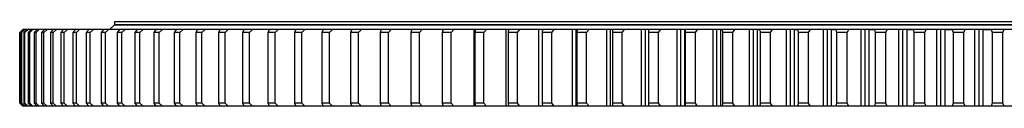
# Model space of a CAD drawing. Header units: millimetres. Extents: x -91 to 13095, y 5119 to 15556.
# Tile 3 of 14: x 1846 to 3131, y 10356 to 10466. Entities that reach past the tile are written whole.
import ezdxf

# ---------------------------------------------------------------- set-up
doc = ezdxf.new("R2010")
doc.units = ezdxf.units.MM
doc.header["$LTSCALE"] = 50

msp = doc.modelspace()

# ---------------------------------------------------------------- linework, layer by layer
at = {"color": 7, "linetype": 'Continuous', "lineweight": 25}
for p, q in [((1969.4, 10466.4), (1969.4, 10462.4)), ((4326.4, 10466.4), (1969.4, 10466.4)), ((1849.6, 10456.4), (1845.6, 10452.4)), ((1845.9, 10452.4), (1845.6, 10452.4)), ((1845.6, 10452.4), (1845.6, 10360.4)), ((1845.9, 10452.4), (1849.9, 10456.4)), ((1845.9, 10360.4), (1845.9, 10452.4)), ((1851.2, 10456.4), (1847.3, 10452.4)), ((1848.2, 10452.4), (1847.3, 10452.4)), ((1847.3, 10452.4), (1847.3, 10360.4)), ((1848.2, 10452.4), (1852.2, 10456.4)), ((1848.2, 10360.4), (1848.2, 10452.4)), ((1849.9, 10456.4), (1849.6, 10456.4)), ((1851.1, 10456.4), (1849.9, 10456.4)), ((1854.9, 10456.4), (1851.1, 10452.4)), ((1852.5, 10452.4), (1851.1, 10452.4)), ((1851.1, 10452.4), (1851.1, 10360.4)), ((1852.2, 10456.4), (1851.2, 10456.4)), ((1854.7, 10456.4), (1852.2, 10456.4)), ((1852.5, 10452.4), (1856.6, 10456.4)), ((1852.5, 10360.4), (1852.5, 10452.4)), ((1856.6, 10456.4), (1854.9, 10456.4)), ((1860.4, 10456.4), (1856.6, 10456.4)), ((1860.6, 10456.4), (1856.8, 10452.4)), ((1858.7, 10452.4), (1856.8, 10452.4)), ((1856.8, 10452.4), (1856.8, 10360.4)), ((1858.7, 10452.4), (1862.9, 10456.4)), ((1858.7, 10360.4), (1858.7, 10452.4)), ((1862.9, 10456.4), (1860.6, 10456.4)), ((1868, 10456.4), (1862.9, 10456.4)), ((1868.2, 10456.4), (1864.5, 10452.4)), ((1867, 10452.4), (1864.5, 10452.4)), ((1864.5, 10452.4), (1864.5, 10360.4)), ((1867, 10452.4), (1871.2, 10456.4)), ((1867, 10360.4), (1867, 10452.4)), ((1871.2, 10456.4), (1868.2, 10456.4)), ((1877.7, 10456.4), (1871.2, 10456.4)), ((1877.8, 10456.4), (1874.2, 10452.4)), ((1877.3, 10452.4), (1874.2, 10452.4)), ((1874.2, 10452.4), (1874.2, 10360.4)), ((1877.3, 10452.4), (1881.5, 10456.4)), ((1877.3, 10360.4), (1877.3, 10452.4)), ((1881.5, 10456.4), (1877.8, 10456.4)), ((1889.2, 10456.4), (1881.5, 10456.4)), ((1889.4, 10456.4), (1885.9, 10452.4)), ((1889.5, 10452.4), (1885.9, 10452.4)), ((1885.9, 10452.4), (1885.9, 10360.4)), ((1893.7, 10456.4), (1889.4, 10456.4)), ((1889.5, 10452.4), (1893.7, 10456.4)), ((1889.5, 10360.4), (1889.5, 10452.4)), ((1902.8, 10456.4), (1893.7, 10456.4)), ((1902.9, 10456.4), (1899.5, 10452.4)), ((1903.6, 10452.4), (1899.5, 10452.4)), ((1899.5, 10452.4), (1899.5, 10360.4)), ((1907.9, 10456.4), (1902.9, 10456.4)), ((1903.6, 10452.4), (1907.9, 10456.4)), ((1903.6, 10360.4), (1903.6, 10452.4)), ((1918.2, 10456.4), (1907.9, 10456.4)), ((1918.4, 10456.4), (1915.1, 10452.4)), ((1919.7, 10452.4), (1915.1, 10452.4)), ((1915.1, 10452.4), (1915.1, 10360.4)), ((1923.9, 10456.4), (1918.4, 10456.4)), ((1919.7, 10452.4), (1923.9, 10456.4)), ((1919.7, 10360.4), (1919.7, 10452.4)), ((1935.5, 10456.4), (1923.9, 10456.4)), ((1935.7, 10456.4), (1932.5, 10452.4)), ((1937.6, 10452.4), (1932.5, 10452.4)), ((1932.5, 10452.4), (1932.5, 10360.4)), ((1941.9, 10456.4), (1935.7, 10456.4)), ((1937.6, 10452.4), (1941.9, 10456.4)), ((1937.6, 10360.4), (1937.6, 10452.4)), ((1954.7, 10456.4), (1941.9, 10456.4)), ((1954.9, 10456.4), (1951.8, 10452.4)), ((1957.5, 10452.4), (1951.8, 10452.4)), ((1951.8, 10452.4), (1951.8, 10360.4)), ((1961.7, 10456.4), (1954.9, 10456.4)), ((1957.5, 10452.4), (1961.7, 10456.4)), ((1957.5, 10360.4), (1957.5, 10452.4)), ((1975.8, 10456.4), (1961.7, 10456.4)), ((1968.9, 10461.9), (1962.9, 10456.5)), ((4326.9, 10461.9), (1968.9, 10461.9)), ((4326.4, 10462.4), (1969.4, 10462.4)), ((1969.4, 10456.5), (1969.4, 10456.4)), ((1975.9, 10456.4), (1973, 10452.4)), ((1973, 10452.4), (1973, 10360.4)), ((1979.1, 10452.4), (1973, 10452.4)), ((1983.4, 10456.4), (1975.9, 10456.4)), ((1976.4, 10462.4), (1976.4, 10461.9)), ((1979.1, 10452.4), (1983.4, 10456.4)), ((1979.1, 10360.4), (1979.1, 10452.4)), ((1998.6, 10456.4), (1983.4, 10456.4)), ((1998.8, 10456.4), (1995.9, 10452.4)), ((2002.6, 10452.4), (1995.9, 10452.4)), ((1995.9, 10452.4), (1995.9, 10360.4)), ((2006.8, 10456.4), (1998.8, 10456.4)), ((2002.6, 10452.4), (2006.8, 10456.4)), ((2002.6, 10360.4), (2002.6, 10452.4)), ((2023.2, 10456.4), (2006.8, 10456.4)), ((2023.4, 10456.4), (2020.7, 10452.4)), ((2027.8, 10452.4), (2020.7, 10452.4)), ((2020.7, 10452.4), (2020.7, 10360.4)), ((2032, 10456.4), (2023.4, 10456.4)), ((2027.8, 10452.4), (2032, 10456.4)), ((2027.8, 10360.4), (2027.8, 10452.4)), ((2049.6, 10456.4), (2032, 10456.4)), ((2049.8, 10456.4), (2047.2, 10452.4)), ((2047.2, 10452.4), (2047.2, 10360.4)), ((2054.8, 10452.4), (2047.2, 10452.4)), ((2058.9, 10456.4), (2049.8, 10456.4)), ((2054.8, 10452.4), (2058.9, 10456.4)), ((2054.8, 10360.4), (2054.8, 10452.4)), ((2077.6, 10456.4), (2058.9, 10456.4)), ((2077.8, 10456.4), (2075.4, 10452.4)), ((2083.4, 10452.4), (2075.4, 10452.4)), ((2075.4, 10452.4), (2075.4, 10360.4)), ((2087.6, 10456.4), (2077.8, 10456.4)), ((2083.4, 10452.4), (2087.6, 10456.4)), ((2083.4, 10360.4), (2083.4, 10452.4)), ((2107.3, 10456.4), (2087.6, 10456.4)), ((2107.5, 10456.4), (2105.2, 10452.4)), ((2105.2, 10452.4), (2105.2, 10360.4)), ((2113.7, 10452.4), (2105.2, 10452.4)), ((2117.8, 10456.4), (2107.5, 10456.4)), ((2113.7, 10452.4), (2117.8, 10456.4)), ((2113.7, 10360.4), (2113.7, 10452.4)), ((2138.6, 10456.4), (2117.8, 10456.4)), ((2138.8, 10456.4), (2136.6, 10452.4)), ((2136.6, 10452.4), (2136.6, 10360.4)), ((2145.6, 10452.4), (2136.6, 10452.4)), ((2149.6, 10456.4), (2138.8, 10456.4)), ((2145.6, 10452.4), (2149.6, 10456.4)), ((2145.6, 10360.4), (2145.6, 10452.4)), ((2149.3, 10456.5), (2148.6, 10456.5)), ((2171.5, 10456.4), (2149.6, 10456.4)), ((2171.7, 10456.4), (2169.6, 10452.4)), ((2179, 10452.4), (2169.6, 10452.4)), ((2169.6, 10452.4), (2169.6, 10360.4)), ((2183, 10456.4), (2171.7, 10456.4)), ((2179, 10452.4), (2183, 10456.4)), ((2179, 10360.4), (2179, 10452.4)), ((2182.8, 10456.5), (2180.1, 10456.5)), ((2205.9, 10456.4), (2183, 10456.4)), ((2206, 10456.4), (2204.2, 10452.4)), ((2213.9, 10452.4), (2204.2, 10452.4)), ((2204.2, 10452.4), (2204.2, 10360.4)), ((2217.8, 10456.4), (2206, 10456.4)), ((2217.6, 10456.5), (2213, 10456.5)), ((2213.9, 10452.4), (2217.8, 10456.4)), ((2213.9, 10360.4), (2213.9, 10452.4)), ((2241.7, 10456.4), (2217.8, 10456.4)), ((2241.8, 10456.4), (2240.1, 10452.4)), ((2250.3, 10452.4), (2240.1, 10452.4)), ((2240.1, 10452.4), (2240.1, 10360.4)), ((2254.1, 10456.4), (2241.8, 10456.4)), ((2253.9, 10456.5), (2247.3, 10456.5)), ((2250.3, 10452.4), (2254.1, 10456.4)), ((2250.3, 10360.4), (2250.3, 10452.4)), ((2278.9, 10456.4), (2254.1, 10456.4)), ((2279.1, 10456.4), (2277.5, 10452.4)), ((2277.5, 10452.4), (2277.5, 10360.4)), ((2288, 10452.4), (2277.5, 10452.4)), ((2291.8, 10456.4), (2279.1, 10456.4)), ((2291.6, 10456.5), (2283.1, 10456.5)), ((2288, 10452.4), (2291.8, 10456.4)), ((2288, 10360.4), (2288, 10452.4)), ((2317.4, 10456.4), (2291.8, 10456.4)), ((2317.6, 10456.4), (2316.2, 10452.4)), ((2327.1, 10452.4), (2316.2, 10452.4)), ((2316.2, 10452.4), (2316.2, 10360.4)), ((2330.8, 10456.4), (2317.6, 10456.4)), ((2330.5, 10456.5), (2320.2, 10456.5)), ((2327.1, 10452.4), (2330.8, 10456.4)), ((2327.1, 10360.4), (2327.1, 10452.4)), ((2357.3, 10456.4), (2330.8, 10456.4)), ((2357.4, 10456.4), (2356.2, 10452.4)), ((2356.2, 10452.4), (2356.2, 10360.4)), ((2367.4, 10452.4), (2356.2, 10452.4)), ((2371, 10456.4), (2357.4, 10456.4)), ((2370.8, 10456.5), (2358.5, 10456.5)), ((2367.4, 10452.4), (2371, 10456.4)), ((2367.4, 10360.4), (2367.4, 10452.4)), ((2398.1, 10456.4), (2371, 10456.4)), ((2398.5, 10456.4), (2397.4, 10452.4)), ((2397.4, 10452.4), (2397.4, 10360.4)), ((2409, 10452.4), (2397.4, 10452.4)), ((2412.3, 10456.5), (2398.1, 10456.5)), ((2398.1, 10455), (2398.1, 10456.4)), ((2398.5, 10456.4), (2398.1, 10456.4)), ((2412.5, 10456.4), (2398.5, 10456.4)), ((2409, 10452.4), (2412.5, 10456.4)), ((2409, 10360.4), (2409, 10452.4)), ((2438.8, 10456.4), (2412.5, 10456.4)), ((2438.8, 10356.4), (2438.8, 10456.4)), ((2440.7, 10456.4), (2438.8, 10456.4)), ((2454.8, 10456.5), (2438.9, 10456.5)), ((2440.7, 10456.4), (2439.8, 10452.4)), ((2451.6, 10452.4), (2439.8, 10452.4)), ((2439.8, 10452.4), (2439.8, 10360.4)), ((2455, 10456.4), (2440.7, 10456.4)), ((2451.6, 10452.4), (2455, 10456.4)), ((2451.6, 10360.4), (2451.6, 10452.4)), ((2480.7, 10456.4), (2455, 10456.4)), ((2498.4, 10456.5), (2480.7, 10456.5)), ((2480.7, 10356.4), (2480.7, 10456.4)), ((2484, 10456.4), (2480.7, 10456.4)), ((2484, 10456.4), (2483.2, 10452.4)), ((2495.4, 10452.4), (2483.2, 10452.4)), ((2483.2, 10452.4), (2483.2, 10360.4)), ((2498.7, 10456.4), (2484, 10456.4)), ((2495.4, 10452.4), (2498.7, 10456.4)), ((2495.4, 10360.4), (2495.4, 10452.4)), ((2523.5, 10456.4), (2498.7, 10456.4)), ((2523.5, 10356.4), (2523.5, 10456.4)), ((2528.1, 10456.4), (2523.5, 10456.4)), ((2543.2, 10456.5), (2523.6, 10456.5)), ((2528.3, 10456.4), (2527.7, 10452.4)), ((2540.2, 10452.4), (2527.7, 10452.4)), ((2527.7, 10452.4), (2527.7, 10360.4)), ((2528.3, 10456.4), (2528.1, 10456.4)), ((2543.3, 10456.4), (2528.3, 10456.4)), ((2540.2, 10452.4), (2543.3, 10456.4)), ((2540.2, 10360.4), (2540.2, 10452.4)), ((2567.3, 10456.4), (2543.3, 10456.4)), ((2567.3, 10356.4), (2567.3, 10456.4)), ((2572.1, 10456.4), (2567.3, 10456.4)), ((2588.7, 10456.5), (2567.4, 10456.5)), ((2572.1, 10356.4), (2572.1, 10456.4)), ((2573.6, 10456.4), (2572.1, 10456.4)), ((2573.6, 10456.4), (2573.2, 10452.4)), ((2573.2, 10452.4), (2573.2, 10360.4)), ((2585.8, 10452.4), (2573.2, 10452.4)), ((2588.9, 10456.4), (2573.6, 10456.4)), ((2585.8, 10452.4), (2588.9, 10456.4)), ((2585.8, 10360.4), (2585.8, 10452.4)), ((2612.1, 10456.4), (2588.9, 10456.4)), ((2612.1, 10356.4), (2612.1, 10456.4)), ((2616.9, 10456.4), (2612.1, 10456.4)), ((2635.1, 10456.5), (2612.2, 10456.5)), ((2616.9, 10356.4), (2616.9, 10456.4)), ((2619.7, 10456.4), (2616.9, 10456.4)), ((2619.7, 10456.4), (2619.5, 10452.4)), ((2619.5, 10452.4), (2619.5, 10360.4)), ((2632.4, 10452.4), (2619.5, 10452.4)), ((2635.4, 10456.4), (2619.7, 10456.4)), ((2632.4, 10452.4), (2635.4, 10456.4)), ((2632.4, 10360.4), (2632.4, 10452.4)), ((2657.6, 10456.4), (2635.4, 10456.4)), ((2657.6, 10356.4), (2657.6, 10456.4)), ((2662.5, 10456.4), (2657.6, 10456.4)), ((2682.4, 10456.5), (2657.8, 10456.5)), ((2662.5, 10356.4), (2662.5, 10456.4)), ((2666.7, 10456.4), (2662.5, 10456.4)), ((2666.7, 10456.4), (2666.6, 10452.4)), ((2666.6, 10452.4), (2666.6, 10360.4)), ((2679.8, 10452.4), (2666.6, 10452.4)), ((2682.6, 10456.4), (2666.7, 10456.4)), ((2679.8, 10452.4), (2682.6, 10456.4)), ((2679.8, 10360.4), (2679.8, 10452.4)), ((2703.9, 10456.4), (2682.6, 10456.4)), ((2703.9, 10356.4), (2703.9, 10456.4)), ((2708.9, 10456.4), (2703.9, 10456.4)), ((2730.4, 10456.5), (2704, 10456.5)), ((2708.9, 10356.4), (2708.9, 10456.4)), ((2713.9, 10456.4), (2708.9, 10456.4)), ((2713.9, 10356.4), (2713.9, 10456.4)), ((2713.9, 10456.4), (2714.4, 10456.4)), ((2714.4, 10456.4), (2714.5, 10452.4)), ((2730.5, 10456.4), (2714.4, 10456.4)), ((2727.8, 10452.4), (2714.5, 10452.4)), ((2714.5, 10452.4), (2714.5, 10360.4)), ((2727.8, 10452.4), (2730.5, 10456.4)), ((2727.8, 10360.4), (2727.8, 10452.4)), ((2750.9, 10456.4), (2730.5, 10456.4)), ((2750.9, 10356.4), (2750.9, 10456.4)), ((2755.9, 10456.4), (2750.9, 10456.4)), ((2778.9, 10456.5), (2751, 10456.5)), ((2755.9, 10356.4), (2755.9, 10456.4)), ((2761, 10456.4), (2755.9, 10456.4)), ((2761, 10356.4), (2761, 10456.4)), ((2761, 10456.4), (2762.8, 10456.4)), ((2762.8, 10456.4), (2763.1, 10452.4)), ((2779.1, 10456.4), (2762.8, 10456.4)), ((2776.6, 10452.4), (2763.1, 10452.4)), ((2763.1, 10452.4), (2763.1, 10360.4)), ((2776.6, 10452.4), (2779.1, 10456.4)), ((2776.6, 10360.4), (2776.6, 10452.4)), ((2798.5, 10456.4), (2779.1, 10456.4)), ((2798.5, 10356.4), (2798.5, 10456.4)), ((2803.6, 10456.4), (2798.5, 10456.4)), ((2828.1, 10456.5), (2798.6, 10456.5)), ((2803.6, 10356.4), (2803.6, 10456.4)), ((2808.7, 10456.4), (2803.6, 10456.4)), ((2808.7, 10356.4), (2808.7, 10456.4)), ((2808.7, 10456.4), (2811.8, 10456.4)), ((2811.8, 10456.4), (2812.2, 10452.4)), ((2828.3, 10456.4), (2811.8, 10456.4)), ((2812.2, 10452.4), (2812.2, 10360.4)), ((2825.9, 10452.4), (2812.2, 10452.4)), ((2825.9, 10452.4), (2828.3, 10456.4)), ((2825.9, 10360.4), (2825.9, 10452.4)), ((2846.6, 10456.4), (2828.3, 10456.4)), ((2846.6, 10356.4), (2846.6, 10456.4)), ((2851.8, 10456.4), (2846.6, 10456.4)), ((2877.8, 10456.5), (2846.7, 10456.5)), ((2851.8, 10356.4), (2851.8, 10456.4)), ((2857, 10456.4), (2851.8, 10456.4)), ((2857, 10356.4), (2857, 10456.4)), ((2857, 10456.4), (2861.3, 10456.4)), ((2861.3, 10456.4), (2861.9, 10452.4)), ((2877.9, 10456.4), (2861.3, 10456.4)), ((2861.9, 10452.4), (2861.9, 10360.4)), ((2875.6, 10452.4), (2861.9, 10452.4)), ((2875.6, 10452.4), (2877.9, 10456.4)), ((2875.6, 10360.4), (2875.6, 10452.4)), ((2895.2, 10456.4), (2877.9, 10456.4)), ((2895.2, 10356.4), (2895.2, 10456.4)), ((2900.4, 10456.4), (2895.2, 10456.4)), ((2927.8, 10456.5), (2895.3, 10456.5)), ((2900.4, 10356.4), (2900.4, 10456.4)), ((2905.7, 10456.4), (2900.4, 10456.4)), ((2905.7, 10356.4), (2905.7, 10456.4)), ((2905.7, 10456.4), (2911.2, 10456.4)), ((2911.2, 10456.4), (2912, 10452.4)), ((2928, 10456.4), (2911.2, 10456.4)), ((2912, 10452.4), (2912, 10360.4)), ((2925.9, 10452.4), (2912, 10452.4)), ((2925.9, 10452.4), (2928, 10456.4)), ((2925.9, 10360.4), (2925.9, 10452.4)), ((2944.2, 10456.4), (2928, 10456.4)), ((2944.2, 10356.4), (2944.2, 10456.4)), ((2949.5, 10456.4), (2944.2, 10456.4)), ((2978.2, 10456.5), (2944.3, 10456.5)), ((2949.5, 10356.4), (2949.5, 10456.4)), ((2954.7, 10456.4), (2949.5, 10456.4)), ((2954.7, 10356.4), (2954.7, 10456.4)), ((2954.7, 10456.4), (2961.5, 10456.4)), ((2961.5, 10456.4), (2962.4, 10452.4)), ((2978.4, 10456.4), (2961.5, 10456.4)), ((2976.4, 10452.4), (2962.4, 10452.4)), ((2962.4, 10452.4), (2962.4, 10360.4)), ((2976.4, 10452.4), (2978.4, 10456.4)), ((2976.4, 10360.4), (2976.4, 10452.4)), ((2993.5, 10456.4), (2978.4, 10456.4)), ((2993.5, 10356.4), (2993.5, 10456.4)), ((2998.8, 10456.4), (2993.5, 10456.4)), ((3028.9, 10456.5), (2993.7, 10456.5)), ((2998.8, 10356.4), (2998.8, 10456.4)), ((3004.1, 10456.4), (2998.8, 10456.4)), ((3004.1, 10356.4), (3004.1, 10456.4)), ((3004.1, 10456.4), (3012.1, 10456.4)), ((3012.1, 10456.4), (3013.2, 10452.4)), ((3029.1, 10456.4), (3012.1, 10456.4)), ((3027.2, 10452.4), (3013.2, 10452.4)), ((3013.2, 10452.4), (3013.2, 10360.4)), ((3027.2, 10452.4), (3029.1, 10456.4)), ((3027.2, 10360.4), (3027.2, 10452.4)), ((3043, 10456.4), (3029.1, 10456.4)), ((3043, 10356.4), (3043, 10456.4)), ((3048.4, 10456.4), (3043, 10456.4)), ((3079.8, 10456.5), (3043.2, 10456.5)), ((3048.4, 10356.4), (3048.4, 10456.4)), ((3053.7, 10456.4), (3048.4, 10456.4)), ((3053.7, 10356.4), (3053.7, 10456.4)), ((3053.7, 10456.4), (3062.9, 10456.4)), ((3062.9, 10456.4), (3064.2, 10452.4)), ((3079.9, 10456.4), (3062.9, 10456.4)), ((3064.2, 10452.4), (3064.2, 10360.4)), ((3078.2, 10452.4), (3064.2, 10452.4)), ((3078.2, 10452.4), (3079.9, 10456.4)), ((3078.2, 10360.4), (3078.2, 10452.4)), ((3092.8, 10456.4), (3079.9, 10456.4)), ((3092.8, 10356.4), (3092.8, 10456.4)), ((3098.1, 10456.4), (3092.8, 10456.4)), ((3130.7, 10456.5), (3092.9, 10456.5)), ((3098.1, 10356.4), (3098.1, 10456.4)), ((3103.4, 10456.4), (3098.1, 10456.4)), ((3103.4, 10356.4), (3103.4, 10456.4)), ((3103.4, 10456.4), (3113.9, 10456.4)), ((3113.9, 10456.4), (3115.2, 10452.4)), ((3130.9, 10456.4), (3113.9, 10456.4)), ((3115.2, 10452.4), (3115.2, 10360.4)), ((3129.4, 10452.4), (3115.2, 10452.4)), ((3129.4, 10452.4), (3130.9, 10456.4)), ((3129.4, 10360.4), (3129.4, 10452.4)), ((3142.5, 10456.4), (3130.9, 10456.4)), ((1845.6, 10360.4), (1849.6, 10356.4)), ((1845.9, 10360.4), (1845.6, 10360.4)), ((1849.9, 10356.4), (1845.9, 10360.4)), ((1847.3, 10360.4), (1851.2, 10356.4)), ((1848.2, 10360.4), (1847.3, 10360.4)), ((1852.2, 10356.4), (1848.2, 10360.4)), ((1849.9, 10356.4), (1849.6, 10356.4)), ((1851, 10356.4), (1849.9, 10356.4)), ((1851.1, 10360.4), (1854.9, 10356.4)), ((1852.5, 10360.4), (1851.1, 10360.4)), ((1852.2, 10356.4), (1851.2, 10356.4)), ((1854.7, 10356.4), (1852.2, 10356.4)), ((1856.6, 10356.4), (1852.5, 10360.4)), ((1856.6, 10356.4), (1854.9, 10356.4)), ((1860.4, 10356.4), (1856.6, 10356.4)), ((1856.8, 10360.4), (1860.6, 10356.4)), ((1858.7, 10360.4), (1856.8, 10360.4)), ((1862.9, 10356.4), (1858.7, 10360.4)), ((1862.9, 10356.4), (1860.6, 10356.4)), ((1868, 10356.4), (1862.9, 10356.4)), ((1864.5, 10360.4), (1868.2, 10356.4)), ((1867, 10360.4), (1864.5, 10360.4)), ((1871.2, 10356.4), (1867, 10360.4)), ((1871.2, 10356.4), (1868.2, 10356.4)), ((1877.7, 10356.4), (1871.2, 10356.4)), ((1874.2, 10360.4), (1877.8, 10356.4)), ((1877.3, 10360.4), (1874.2, 10360.4)), ((1881.5, 10356.4), (1877.3, 10360.4)), ((1881.5, 10356.4), (1877.8, 10356.4)), ((1889.2, 10356.4), (1881.5, 10356.4)), ((1885.9, 10360.4), (1889.4, 10356.4)), ((1889.5, 10360.4), (1885.9, 10360.4)), ((1893.7, 10356.4), (1889.4, 10356.4)), ((1893.7, 10356.4), (1889.5, 10360.4)), ((1902.8, 10356.4), (1893.7, 10356.4)), ((1899.5, 10360.4), (1902.9, 10356.4)), ((1903.6, 10360.4), (1899.5, 10360.4)), ((1907.9, 10356.4), (1902.9, 10356.4)), ((1907.9, 10356.4), (1903.6, 10360.4)), ((1918.2, 10356.4), (1907.9, 10356.4)), ((1915.1, 10360.4), (1918.4, 10356.4)), ((1919.7, 10360.4), (1915.1, 10360.4)), ((1923.9, 10356.4), (1918.4, 10356.4)), ((1923.9, 10356.4), (1919.7, 10360.4)), ((1935.5, 10356.4), (1923.9, 10356.4)), ((1937.6, 10360.4), (1932.5, 10360.4)), ((1932.5, 10360.4), (1935.7, 10356.4)), ((1941.9, 10356.4), (1935.7, 10356.4)), ((1941.9, 10356.4), (1937.6, 10360.4)), ((1954.7, 10356.4), (1941.9, 10356.4)), ((1951.8, 10360.4), (1954.9, 10356.4)), ((1957.5, 10360.4), (1951.8, 10360.4)), ((1961.7, 10356.4), (1954.9, 10356.4)), ((1961.7, 10356.4), (1957.5, 10360.4)), ((1975.8, 10356.4), (1961.7, 10356.4)), ((1979.1, 10360.4), (1973, 10360.4)), ((1973, 10360.4), (1975.9, 10356.4)), ((1983.4, 10356.4), (1975.9, 10356.4)), ((1983.4, 10356.4), (1979.1, 10360.4)), ((1998.6, 10356.4), (1983.4, 10356.4)), ((1995.9, 10360.4), (1998.8, 10356.4)), ((2002.6, 10360.4), (1995.9, 10360.4)), ((2006.8, 10356.4), (1998.8, 10356.4)), ((2006.8, 10356.4), (2002.6, 10360.4)), ((2023.2, 10356.4), (2006.8, 10356.4)), ((2020.7, 10360.4), (2023.4, 10356.4)), ((2027.8, 10360.4), (2020.7, 10360.4)), ((2032, 10356.4), (2023.4, 10356.4)), ((2032, 10356.4), (2027.8, 10360.4)), ((2049.6, 10356.4), (2032, 10356.4)), ((2054.8, 10360.4), (2047.2, 10360.4)), ((2047.2, 10360.4), (2049.8, 10356.4)), ((2058.9, 10356.4), (2049.8, 10356.4)), ((2058.9, 10356.4), (2054.8, 10360.4)), ((2077.6, 10356.4), (2058.9, 10356.4)), ((2075.4, 10360.4), (2077.8, 10356.4)), ((2083.4, 10360.4), (2075.4, 10360.4)), ((2087.6, 10356.4), (2077.8, 10356.4)), ((2087.6, 10356.4), (2083.4, 10360.4)), ((2107.3, 10356.4), (2087.6, 10356.4)), ((2105.2, 10360.4), (2107.5, 10356.4)), ((2113.7, 10360.4), (2105.2, 10360.4)), ((2117.8, 10356.4), (2107.5, 10356.4)), ((2117.8, 10356.4), (2113.7, 10360.4)), ((2138.6, 10356.4), (2117.8, 10356.4)), ((2145.6, 10360.4), (2136.6, 10360.4)), ((2136.6, 10360.4), (2138.8, 10356.4)), ((2149.6, 10356.4), (2138.8, 10356.4)), ((2149.6, 10356.4), (2145.6, 10360.4)), ((2171.5, 10356.4), (2149.6, 10356.4)), ((2179, 10360.4), (2169.6, 10360.4)), ((2169.6, 10360.4), (2171.7, 10356.4)), ((2183, 10356.4), (2171.7, 10356.4)), ((2183, 10356.4), (2179, 10360.4)), ((2205.9, 10356.4), (2183, 10356.4)), ((2213.9, 10360.4), (2204.2, 10360.4)), ((2204.2, 10360.4), (2206, 10356.4)), ((2217.8, 10356.4), (2206, 10356.4)), ((2217.8, 10356.4), (2213.9, 10360.4)), ((2241.7, 10356.4), (2217.8, 10356.4)), ((2250.3, 10360.4), (2240.1, 10360.4)), ((2240.1, 10360.4), (2241.8, 10356.4)), ((2254.1, 10356.4), (2241.8, 10356.4)), ((2254.1, 10356.4), (2250.3, 10360.4)), ((2278.9, 10356.4), (2254.1, 10356.4)), ((2288, 10360.4), (2277.5, 10360.4)), ((2277.5, 10360.4), (2279.1, 10356.4)), ((2291.8, 10356.4), (2279.1, 10356.4)), ((2291.8, 10356.4), (2288, 10360.4)), ((2317.4, 10356.4), (2291.8, 10356.4)), ((2327.1, 10360.4), (2316.2, 10360.4)), ((2316.2, 10360.4), (2317.6, 10356.4)), ((2330.8, 10356.4), (2317.6, 10356.4)), ((2330.8, 10356.4), (2327.1, 10360.4)), ((2357.3, 10356.4), (2330.8, 10356.4)), ((2367.4, 10360.4), (2356.2, 10360.4)), ((2356.2, 10360.4), (2357.4, 10356.4)), ((2371, 10356.4), (2357.4, 10356.4)), ((2371, 10356.4), (2367.4, 10360.4)), ((2398.1, 10356.4), (2371, 10356.4)), ((2409, 10360.4), (2397.4, 10360.4)), ((2397.4, 10360.4), (2398.5, 10356.4)), ((2398.1, 10356.4), (2398.1, 10357.9)), ((2398.5, 10356.4), (2398.1, 10356.4)), ((2412.5, 10356.4), (2398.5, 10356.4)), ((2412.5, 10356.4), (2409, 10360.4)), ((2438.8, 10356.4), (2412.5, 10356.4)), ((2440.7, 10356.4), (2438.8, 10356.4)), ((2451.6, 10360.4), (2439.8, 10360.4)), ((2439.8, 10360.4), (2440.7, 10356.4)), ((2455, 10356.4), (2440.7, 10356.4)), ((2455, 10356.4), (2451.6, 10360.4)), ((2480.7, 10356.4), (2455, 10356.4)), ((2484, 10356.4), (2480.7, 10356.4)), ((2495.4, 10360.4), (2483.2, 10360.4)), ((2483.2, 10360.4), (2484, 10356.4)), ((2498.7, 10356.4), (2484, 10356.4)), ((2498.7, 10356.4), (2495.4, 10360.4)), ((2523.5, 10356.4), (2498.7, 10356.4)), ((2528.1, 10356.4), (2523.5, 10356.4)), ((2540.2, 10360.4), (2527.7, 10360.4)), ((2527.7, 10360.4), (2528.3, 10356.4)), ((2528.3, 10356.4), (2528.1, 10356.4)), ((2543.3, 10356.4), (2528.3, 10356.4)), ((2543.3, 10356.4), (2540.2, 10360.4)), ((2567.3, 10356.4), (2543.3, 10356.4)), ((2572.1, 10356.4), (2567.3, 10356.4)), ((2573.6, 10356.4), (2572.1, 10356.4)), ((2585.8, 10360.4), (2573.2, 10360.4)), ((2573.2, 10360.4), (2573.6, 10356.4)), ((2588.9, 10356.4), (2573.6, 10356.4)), ((2588.9, 10356.4), (2585.8, 10360.4)), ((2612.1, 10356.4), (2588.9, 10356.4)), ((2616.9, 10356.4), (2612.1, 10356.4)), ((2619.7, 10356.4), (2616.9, 10356.4)), ((2632.4, 10360.4), (2619.5, 10360.4)), ((2619.5, 10360.4), (2619.7, 10356.4)), ((2635.4, 10356.4), (2619.7, 10356.4)), ((2635.4, 10356.4), (2632.4, 10360.4)), ((2657.6, 10356.4), (2635.4, 10356.4)), ((2662.5, 10356.4), (2657.6, 10356.4)), ((2666.7, 10356.4), (2662.5, 10356.4)), ((2679.8, 10360.4), (2666.6, 10360.4)), ((2666.6, 10360.4), (2666.7, 10356.4)), ((2682.6, 10356.4), (2666.7, 10356.4)), ((2682.6, 10356.4), (2679.8, 10360.4)), ((2703.9, 10356.4), (2682.6, 10356.4)), ((2708.9, 10356.4), (2703.9, 10356.4)), ((2713.9, 10356.4), (2708.9, 10356.4)), ((2714.4, 10356.4), (2713.9, 10356.4)), ((2714.5, 10360.4), (2714.4, 10356.4)), ((2730.5, 10356.4), (2714.4, 10356.4)), ((2727.8, 10360.4), (2714.5, 10360.4)), ((2730.5, 10356.4), (2727.8, 10360.4)), ((2750.9, 10356.4), (2730.5, 10356.4)), ((2755.9, 10356.4), (2750.9, 10356.4)), ((2761, 10356.4), (2755.9, 10356.4)), ((2762.8, 10356.4), (2761, 10356.4)), ((2763.1, 10360.4), (2762.8, 10356.4)), ((2779.1, 10356.4), (2762.8, 10356.4)), ((2776.6, 10360.4), (2763.1, 10360.4)), ((2779.1, 10356.4), (2776.6, 10360.4)), ((2798.5, 10356.4), (2779.1, 10356.4)), ((2803.6, 10356.4), (2798.5, 10356.4)), ((2808.7, 10356.4), (2803.6, 10356.4)), ((2811.8, 10356.4), (2808.7, 10356.4)), ((2812.2, 10360.4), (2811.8, 10356.4)), ((2828.3, 10356.4), (2811.8, 10356.4)), ((2825.9, 10360.4), (2812.2, 10360.4)), ((2828.3, 10356.4), (2825.9, 10360.4)), ((2846.6, 10356.4), (2828.3, 10356.4)), ((2851.8, 10356.4), (2846.6, 10356.4)), ((2857, 10356.4), (2851.8, 10356.4)), ((2861.3, 10356.4), (2857, 10356.4)), ((2861.9, 10360.4), (2861.3, 10356.4)), ((2877.9, 10356.4), (2861.3, 10356.4)), ((2875.6, 10360.4), (2861.9, 10360.4)), ((2877.9, 10356.4), (2875.6, 10360.4)), ((2895.2, 10356.4), (2877.9, 10356.4)), ((2900.4, 10356.4), (2895.2, 10356.4)), ((2905.7, 10356.4), (2900.4, 10356.4)), ((2911.2, 10356.4), (2905.7, 10356.4)), ((2912, 10360.4), (2911.2, 10356.4)), ((2928, 10356.4), (2911.2, 10356.4)), ((2925.9, 10360.4), (2912, 10360.4)), ((2928, 10356.4), (2925.9, 10360.4)), ((2944.2, 10356.4), (2928, 10356.4)), ((2949.5, 10356.4), (2944.2, 10356.4)), ((2954.7, 10356.4), (2949.5, 10356.4)), ((2961.5, 10356.4), (2954.7, 10356.4)), ((2962.4, 10360.4), (2961.5, 10356.4)), ((2978.4, 10356.4), (2961.5, 10356.4)), ((2976.4, 10360.4), (2962.4, 10360.4)), ((2978.4, 10356.4), (2976.4, 10360.4)), ((2993.5, 10356.4), (2978.4, 10356.4)), ((2998.8, 10356.4), (2993.5, 10356.4)), ((3004.1, 10356.4), (2998.8, 10356.4)), ((3012.1, 10356.4), (3004.1, 10356.4)), ((3013.2, 10360.4), (3012.1, 10356.4)), ((3029.1, 10356.4), (3012.1, 10356.4)), ((3027.2, 10360.4), (3013.2, 10360.4)), ((3029.1, 10356.4), (3027.2, 10360.4)), ((3043, 10356.4), (3029.1, 10356.4)), ((3048.4, 10356.4), (3043, 10356.4)), ((3053.7, 10356.4), (3048.4, 10356.4)), ((3062.9, 10356.4), (3053.7, 10356.4)), ((3064.2, 10360.4), (3062.9, 10356.4)), ((3079.9, 10356.4), (3062.9, 10356.4)), ((3078.2, 10360.4), (3064.2, 10360.4)), ((3079.9, 10356.4), (3078.2, 10360.4)), ((3092.8, 10356.4), (3079.9, 10356.4)), ((3098.1, 10356.4), (3092.8, 10356.4)), ((3103.4, 10356.4), (3098.1, 10356.4)), ((3113.9, 10356.4), (3103.4, 10356.4)), ((3115.2, 10360.4), (3113.9, 10356.4)), ((3130.9, 10356.4), (3113.9, 10356.4)), ((3129.4, 10360.4), (3115.2, 10360.4)), ((3130.9, 10356.4), (3129.4, 10360.4)), ((3142.5, 10356.4), (3130.9, 10356.4))]:
    msp.add_line(p, q, dxfattribs=at)
at = {"color": 82, "linetype": 'Continuous', "lineweight": 25}
for p, q in [((2528.1, 10455.3), (2528.1, 10456.4)), ((2528.1, 10356.4), (2528.1, 10357.5))]:
    msp.add_line(p, q, dxfattribs=at)

doc.saveas('drawing.dxf')
